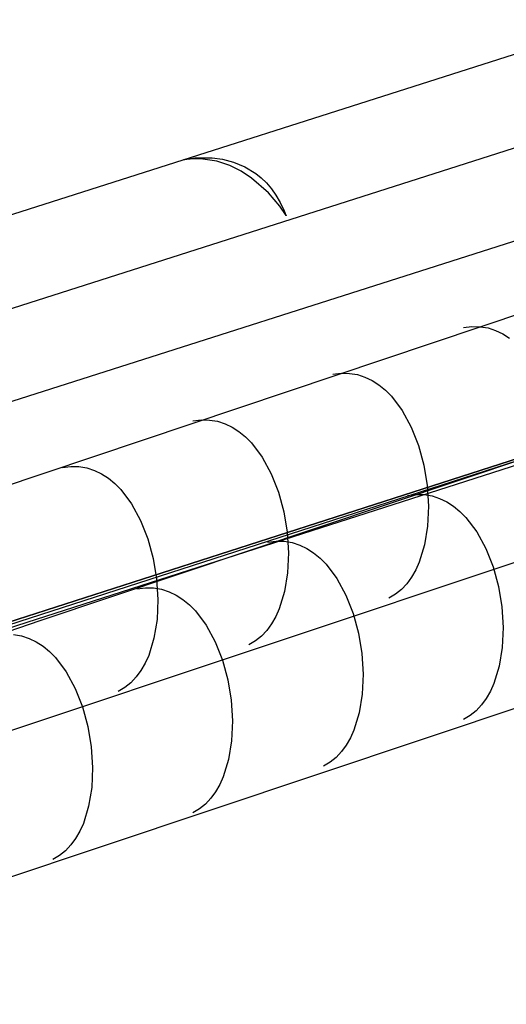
# Model space of a CAD drawing. Extents: x -3.57 to 3.57, y -2.08 to 2.06.
# Tile 90 of 219: x -0.13 to 0.02, y -0.67 to -0.37. Entities that reach past the tile are written whole.
import ezdxf

# ---------------------------------------------------------------- set-up
doc = ezdxf.new("R2010")
doc.units = 0

msp = doc.modelspace()

# ---------------------------------------------------------------- linework, layer by layer
at = {"layer": 'Layer 1', "color": 7, "linetype": 'CONTINUOUS'}
for p, q in [((-0.231611, -0.516411), (0.243276, -0.365033)), ((-1.439134, -0.974092), (0.434681, -0.368705)), ((0.040573, -0.3734), (-1.104737, -0.738485)), ((0.040573, -0.3734), (-1.104737, -0.738485)), ((-0.142818, -0.513258), (0.265037, -0.376534)), ((0.116047, -0.377594), (-1.684558, -0.952307)), ((-0.124154, -0.54842), (0.388347, -0.383605)), ((0.355183, -0.394271), (-0.157336, -0.559092)), ((0.314344, -0.409261), (-0.038481, -0.522726)), ((-0.074178, -0.410631), (-0.077181, -0.410894)), ((-0.077181, -0.410894), (-0.077179, -0.410893)), ((-0.077181, -0.410894), (-0.077181, -0.410894)), ((-0.077181, -0.410894), (-0.077181, -0.410894)), ((-0.077181, -0.410894), (-0.077181, -0.410894)), ((-0.077181, -0.410894), (-0.077181, -0.410894)), ((-0.077181, -0.410894), (-0.077181, -0.410894)), ((-0.077181, -0.410894), (-0.077181, -0.410894)), ((-0.077181, -0.410894), (-0.077181, -0.410894)), ((-0.077179, -0.410893), (-0.077165, -0.41089)), ((-0.077165, -0.41089), (-0.077096, -0.410874)), ((-0.077096, -0.410874), (-0.0768, -0.410809)), ((-0.0768, -0.410809), (-0.073782, -0.410387)), ((-0.071315, -0.410698), (-0.074178, -0.410631)), ((-0.073782, -0.410387), (-0.068558, -0.410366)), ((-0.067093, -0.411386), (-0.071315, -0.410698)), ((-0.068558, -0.410366), (-0.06542, -0.410784)), ((-0.063232, -0.412665), (-0.067093, -0.411386)), ((-0.06542, -0.410784), (-0.062092, -0.411638)), ((-0.062092, -0.411638), (-0.058694, -0.413036)), ((-0.120318, -0.549821), (0.287537, -0.413093)), ((-0.059741, -0.414394), (-0.063232, -0.412665)), ((-0.056629, -0.416435), (-0.059741, -0.414394)), ((-0.058694, -0.413036), (-0.055348, -0.415093)), ((-0.055348, -0.415093), (-0.053732, -0.416402)), ((-0.05158, -0.420897), (-0.056629, -0.416435)), ((-0.053732, -0.416402), (-0.052174, -0.417917)), ((-0.052174, -0.417917), (-0.050689, -0.419652)), ((-0.048159, -0.424936), (-0.05158, -0.420897)), ((-0.050689, -0.419652), (-0.049292, -0.421621)), ((-0.049292, -0.421621), (-0.047999, -0.423838)), ((-0.047999, -0.423838), (-0.046824, -0.426317)), ((-0.046442, -0.427439), (-0.048159, -0.424936)), ((-0.046824, -0.426317), (-0.046285, -0.427659)), ((-0.046287, -0.427694), (-0.046442, -0.427439)), ((-0.046252, -0.427754), (-0.046287, -0.427694)), ((-0.046285, -0.427659), (-0.046253, -0.427745)), ((-0.046253, -0.427745), (-0.046245, -0.427766)), ((-0.046245, -0.427766), (-0.046252, -0.427754)), ((-0.046245, -0.427766), (-0.046244, -0.427768)), ((-0.046244, -0.427767), (-0.046245, -0.427766)), ((-0.046244, -0.427768), (-0.046244, -0.427767)), ((-0.046244, -0.427768), (-0.046244, -0.427768)), ((-0.046244, -0.427768), (-0.046244, -0.427768)), ((-0.046244, -0.427768), (-0.046244, -0.427768)), ((-0.046244, -0.427768), (-0.046244, -0.427768)), ((-0.046244, -0.427768), (-0.046244, -0.427768)), ((-0.046244, -0.427768), (-0.046244, -0.427768)), ((0.233824, -0.461711), (-0.163436, -0.594412)), ((0.007189, -0.461516), (0.009775, -0.461183)), ((0.009775, -0.461183), (0.01226, -0.461224)), ((0.01226, -0.461224), (0.01464, -0.461617)), ((0.01464, -0.461617), (0.016911, -0.462341)), ((0.016911, -0.462341), (0.019071, -0.463373)), ((0.019071, -0.463373), (0.021117, -0.464693)), ((-0.032181, -0.475579), (-0.029595, -0.475246)), ((-0.029595, -0.475246), (-0.02711, -0.475287)), ((-0.02711, -0.475287), (-0.024731, -0.47568)), ((-0.024731, -0.47568), (-0.022459, -0.476403)), ((-0.022459, -0.476403), (-0.020299, -0.477436)), ((-0.020299, -0.477436), (-0.018253, -0.478756)), ((-0.018253, -0.478756), (-0.016325, -0.480342)), ((-0.016325, -0.480342), (-0.014517, -0.482172)), ((-0.014517, -0.482172), (-0.011275, -0.486477)), ((-0.011275, -0.486477), (-0.008552, -0.491499)), ((-0.07437, -0.489642), (-0.071783, -0.489308)), ((-0.071783, -0.489308), (-0.069298, -0.489349)), ((-0.069298, -0.489349), (-0.066919, -0.489742)), ((-0.066919, -0.489742), (-0.064647, -0.490465)), ((-0.064647, -0.490465), (-0.062487, -0.491498)), ((-0.062487, -0.491498), (-0.060441, -0.492818)), ((-0.008552, -0.491499), (-0.006373, -0.497064)), ((-0.060441, -0.492818), (-0.058512, -0.494403)), ((-0.058512, -0.494403), (-0.056704, -0.496233)), ((0.256324, -0.498272), (-0.140936, -0.630975)), ((-0.056704, -0.496233), (-0.053462, -0.500538)), ((-0.006373, -0.497064), (-0.004762, -0.503001)), ((-0.053462, -0.500538), (-0.050738, -0.50556)), ((-0.113744, -0.503705), (-0.111158, -0.503371)), ((-0.111158, -0.503371), (-0.108673, -0.503412)), ((-0.108673, -0.503412), (-0.106293, -0.503805)), ((-0.106293, -0.503805), (-0.104022, -0.504528)), ((-0.004762, -0.503001), (-0.003745, -0.509135)), ((-0.104022, -0.504528), (-0.101862, -0.505561)), ((-0.101862, -0.505561), (-0.099816, -0.506881)), ((-0.099816, -0.506881), (-0.097887, -0.508466)), ((-0.050738, -0.50556), (-0.048559, -0.511126)), ((-0.097887, -0.508466), (-0.096079, -0.510296)), ((-0.096079, -0.510296), (-0.092837, -0.514601)), ((-0.003745, -0.509135), (-0.003345, -0.515294)), ((-0.048559, -0.511126), (-0.046948, -0.517062)), ((-0.009681, -0.512142), (-0.007095, -0.511808)), ((-0.007095, -0.511808), (-0.004611, -0.511849)), ((-0.004611, -0.511849), (-0.002232, -0.512242)), ((-0.002232, -0.512242), (0.000039, -0.512965)), ((0.000039, -0.512965), (0.002199, -0.513998)), ((-0.092837, -0.514601), (-0.090114, -0.519623)), ((-0.003345, -0.515294), (-0.003588, -0.521305)), ((0.002199, -0.513998), (0.004245, -0.515318)), ((0.004245, -0.515318), (0.006173, -0.516903)), ((-0.046948, -0.517062), (-0.045931, -0.523197)), ((0.006173, -0.516903), (0.007981, -0.518733)), ((0.007981, -0.518733), (0.011222, -0.523038)), ((-0.090114, -0.519623), (-0.087935, -0.525188)), ((-0.003588, -0.521305), (-0.004498, -0.526994)), ((-0.038481, -0.522726), (-0.169755, -0.564943)), ((-0.087935, -0.525188), (-0.086324, -0.531125)), ((-0.045931, -0.523197), (-0.045531, -0.529356)), ((0.011222, -0.523038), (0.013945, -0.52806)), ((-0.05187, -0.526205), (-0.049283, -0.525871)), ((-0.049283, -0.525871), (-0.046798, -0.525912)), ((-0.046798, -0.525912), (-0.044419, -0.526305)), ((-0.044419, -0.526305), (-0.042147, -0.527028)), ((-0.042147, -0.527028), (-0.039987, -0.528061)), ((-0.039987, -0.528061), (-0.037941, -0.529381)), ((-0.004498, -0.526994), (-0.006101, -0.532189)), ((0.013945, -0.52806), (0.016124, -0.533626)), ((-0.086324, -0.531125), (-0.085306, -0.537259)), ((-0.045531, -0.529356), (-0.045775, -0.535367)), ((-0.037941, -0.529381), (-0.036012, -0.530966)), ((-0.036012, -0.530966), (-0.034204, -0.532796)), ((-0.034204, -0.532796), (-0.030962, -0.537101)), ((-0.006101, -0.532189), (-0.007169, -0.534548)), ((0.016124, -0.533626), (0.017734, -0.539562)), ((-0.045775, -0.535367), (-0.046685, -0.541057)), ((-0.030962, -0.537101), (-0.028238, -0.542123)), ((-0.00842, -0.536717), (-0.009856, -0.538677)), ((-0.007169, -0.534548), (-0.00842, -0.536717)), ((-0.091244, -0.540268), (-0.088658, -0.539934)), ((-0.088658, -0.539934), (-0.086173, -0.539975)), ((-0.086173, -0.539975), (-0.083793, -0.540368)), ((-0.085306, -0.537259), (-0.084906, -0.543418)), ((-0.009856, -0.538677), (-0.01148, -0.540405)), ((0.017734, -0.539562), (0.018752, -0.545697)), ((-0.083793, -0.540368), (-0.081522, -0.541091)), ((-0.081522, -0.541091), (-0.079362, -0.542124)), ((-0.079362, -0.542124), (-0.077316, -0.543444)), ((-0.046685, -0.541057), (-0.048288, -0.546252)), ((-0.028238, -0.542123), (-0.026059, -0.547688)), ((-0.013296, -0.541879), (-0.015307, -0.543079)), ((-0.01148, -0.540405), (-0.013296, -0.541879)), ((-0.084906, -0.543418), (-0.085149, -0.549429)), ((-0.077316, -0.543444), (-0.075387, -0.545029)), ((-0.075387, -0.545029), (-0.073579, -0.546859)), ((0.018752, -0.545697), (0.019151, -0.551856)), ((-0.195497, -0.571364), (-0.124154, -0.54842)), ((-0.073579, -0.546859), (-0.070337, -0.551164)), ((-0.049357, -0.54861), (-0.050608, -0.55078)), ((-0.048288, -0.546252), (-0.049357, -0.54861)), ((-0.026059, -0.547688), (-0.024448, -0.553625)), ((-0.18419, -0.571233), (-0.120318, -0.549821)), ((-0.085149, -0.549429), (-0.08606, -0.555118)), ((-0.070337, -0.551164), (-0.067614, -0.556186)), ((-0.050608, -0.55078), (-0.052044, -0.55274)), ((0.019151, -0.551856), (0.018908, -0.557867)), ((-0.128361, -0.554035), (-0.125982, -0.554428)), ((-0.125982, -0.554428), (-0.12371, -0.555152)), ((-0.053669, -0.554468), (-0.055485, -0.555942)), ((-0.052044, -0.55274), (-0.053669, -0.554468)), ((-0.024448, -0.553625), (-0.023431, -0.559759)), ((-0.12371, -0.555152), (-0.12155, -0.556184)), ((-0.12155, -0.556184), (-0.119503, -0.557504)), ((-0.119503, -0.557504), (-0.117575, -0.55909)), ((-0.08606, -0.555118), (-0.087662, -0.560313)), ((-0.067614, -0.556186), (-0.065435, -0.561751)), ((-0.055485, -0.555942), (-0.057496, -0.557142)), ((0.018908, -0.557867), (0.017998, -0.563557)), ((-0.117575, -0.55909), (-0.115767, -0.56092)), ((-0.087662, -0.560313), (-0.088731, -0.562671)), ((-0.023431, -0.559759), (-0.023031, -0.565918)), ((-0.115767, -0.56092), (-0.112524, -0.565226)), ((-0.088731, -0.562671), (-0.089982, -0.56484)), ((-0.065435, -0.561751), (-0.063824, -0.567688)), ((0.017998, -0.563557), (0.016395, -0.568752)), ((-0.112524, -0.565226), (-0.109801, -0.570248)), ((-0.089982, -0.56484), (-0.091418, -0.5668)), ((-0.023031, -0.565918), (-0.023275, -0.571929)), ((-0.093043, -0.568527), (-0.094859, -0.570002)), ((-0.091418, -0.5668), (-0.093043, -0.568527)), ((-0.063824, -0.567688), (-0.062806, -0.573822)), ((0.016395, -0.568752), (0.015327, -0.57111)), ((-0.109801, -0.570248), (-0.107622, -0.575814)), ((-0.094859, -0.570002), (-0.09687, -0.571201)), ((-0.023275, -0.571929), (-0.024185, -0.577618)), ((0.015327, -0.57111), (0.014076, -0.57328)), ((-0.062806, -0.573822), (-0.062406, -0.579981)), ((0.01264, -0.57524), (0.011016, -0.576968)), ((0.014076, -0.57328), (0.01264, -0.57524)), ((-0.107622, -0.575814), (-0.106011, -0.58175)), ((-0.024185, -0.577618), (-0.025788, -0.582813)), ((0.0092, -0.578442), (0.007189, -0.579642)), ((0.011016, -0.576968), (0.0092, -0.578442)), ((-0.062406, -0.579981), (-0.062649, -0.585992)), ((-0.106011, -0.58175), (-0.104993, -0.587885)), ((-0.025788, -0.582813), (-0.026857, -0.585171)), ((-0.062649, -0.585992), (-0.06356, -0.591681)), ((-0.028108, -0.58734), (-0.029544, -0.5893)), ((-0.026857, -0.585171), (-0.028108, -0.58734)), ((-0.104993, -0.587885), (-0.104593, -0.594044)), ((-0.029544, -0.5893), (-0.031169, -0.591027)), ((-0.06356, -0.591681), (-0.065162, -0.596876)), ((-0.032985, -0.592502), (-0.034996, -0.593701)), ((-0.031169, -0.591027), (-0.032985, -0.592502)), ((-0.104593, -0.594044), (-0.104836, -0.600055)), ((-0.066231, -0.599234), (-0.067482, -0.601403)), ((-0.065162, -0.596876), (-0.066231, -0.599234)), ((-0.104836, -0.600055), (-0.105747, -0.605744)), ((-0.067482, -0.601403), (-0.068918, -0.603363)), ((-0.070543, -0.60509), (-0.072359, -0.606565)), ((-0.068918, -0.603363), (-0.070543, -0.60509)), ((-0.105747, -0.605744), (-0.107349, -0.610939)), ((-0.072359, -0.606565), (-0.07437, -0.607764)), ((-0.107349, -0.610939), (-0.108417, -0.613297)), ((-0.108417, -0.613297), (-0.109668, -0.615466)), ((-0.109668, -0.615466), (-0.111104, -0.617426)), ((-0.112728, -0.619153), (-0.114544, -0.620628)), ((-0.111104, -0.617426), (-0.112728, -0.619153)), ((-0.114544, -0.620628), (-0.116555, -0.621827))]:
    msp.add_line(p, q, dxfattribs=at)

doc.saveas('drawing.dxf')
